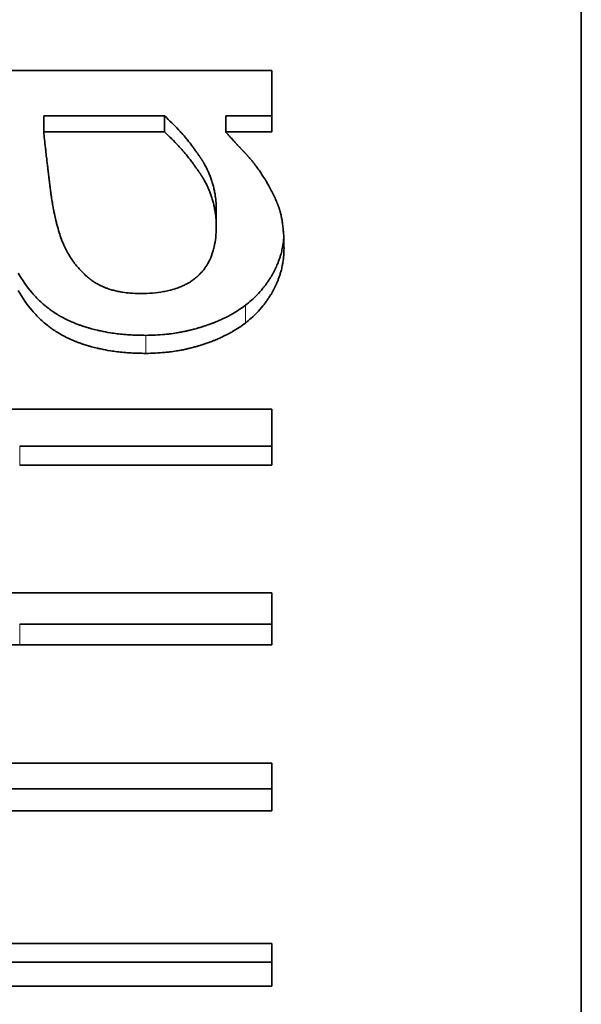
# Model space of a CAD drawing. Header units: millimetres. Extents: x 0 to 5040, y 0 to 3564.
# Tile 30 of 43: x 2760.57 to 2762.51, y 1939.25 to 1942.64. Entities that reach past the tile are written whole.
import ezdxf

# ---------------------------------------------------------------- set-up
doc = ezdxf.new("R2010")
doc.units = ezdxf.units.MM
doc.header["$LTSCALE"] = 12
doc.layers.add('Quote(ISO)', color=7, linetype='Continuous', lineweight=25, true_color=0x80ff00)
doc.layers.add('Spigoli tangenti visibili(ISO)', color=7, linetype='Continuous', lineweight=15, true_color=0x00803f)
doc.layers.add('Spigoli visibili(ISO)', color=7, linetype='Continuous', lineweight=35)
doc.styles.add('Corrente-BSI', font='arial.ttf')
doc.dimstyles.new('DEFAULT-ISO', dxfattribs={"dimscale": 12, "dimtxt": 3.5, "dimasz": 2.5, "dimexe": 1, "dimexo": 1, "dimgap": 0.762, "dimtad": 1, "dimtoh": 1, "dimrnd": 1e-08, "dimtxsty": 'Corrente-BSI', "dimcen": 0.09, "dimdle": 10, "dimclrd": 7, "dimclre": 7, "dimclrt": 7, "dimazin": 2, "dimtfac": 0.571429, "dimtmove": 0, "dimatfit": 3, "dimfxl": 1, "dimtolj": 1, "dimlwd": 5, "dimlwe": 5, "dimarcsym": 0})

# ---------------------------------------------------------------- blocks, each defined once
blk = doc.blocks.new('*D16')
at = {"layer": 'Defpoints', "color": 0, "linetype": 'Continuous', "transparency": 16777216}
for p in [(2510.8587, 2955.8312), (3028.273, 2955.8312), (2674.5368, 1734.8312)]:
    blk.add_point(p, dxfattribs=at)
at = {"layer": 'Quote(ISO)', "color": 7, "linetype": 'Continuous', "lineweight": 5, "transparency": 16777216}
for p, q in [((3016.273, 2955.8312), (2498.8587, 2955.8312)), ((2510.8587, 1764.8312), (2510.8587, 2925.8312)), ((2662.5368, 1734.8312), (2498.8587, 1734.8312))]:
    blk.add_line(p, q, dxfattribs=at)
at = {"layer": 'Quote(ISO)', "color": 7, "linetype": 'Continuous', "transparency": 16777216}
for points in [[(2505.8587, 2925.8312), (2515.8587, 2925.8312), (2510.8587, 2955.8312)], [(2505.8587, 1764.8312), (2515.8587, 1764.8312), (2510.8587, 1734.8312)]]:
    blk.add_solid(points, dxfattribs=at)
at = {"layer": 'Quote(ISO)', "color": 7, "linetype": 'Continuous', "lineweight": 9, "transparency": 16777216, "insert": (2459.5429, 2288.6483), "char_height": 42, "attachment_point": 1, "rotation": 90, "style": 'Corrente-BSI'}
blk.add_mtext('\\A1;1221', dxfattribs=at)

msp = doc.modelspace()

# ---------------------------------------------------------------- linework, layer by layer
at = {"layer": 'Spigoli tangenti visibili(ISO)'}
for p, q in [((2761.3513, 1941.658), (2761.3513, 1941.5968)), ((2761.0077, 1941.5543), (2761.0077, 1941.4922)), ((2760.5733, 1941.1728), (2760.5733, 1941.1071)), ((2760.5733, 1940.559), (2760.5733, 1940.4877))]:
    msp.add_line(p, q, dxfattribs=at)
at = {"layer": 'Spigoli visibili(ISO)'}
for p, q in [((2762.5087, 1959.3312), (2762.5087, 1937.3312)), ((2760.4161, 1942.4676), (2761.4421, 1942.4676)), ((2761.4421, 1942.2552), (2761.4421, 1942.4676)), ((2760.656, 1942.3104), (2760.656, 1942.2552)), ((2761.0725, 1942.3104), (2760.656, 1942.3104)), ((2761.0725, 1942.3104), (2761.0725, 1942.2552)), ((2761.2832, 1942.3104), (2761.2832, 1942.2552)), ((2761.4421, 1942.3104), (2761.2832, 1942.3104)), ((2761.0725, 1942.2552), (2760.656, 1942.2552)), ((2761.4421, 1942.2552), (2761.2832, 1942.2552)), ((2761.2508, 1941.9864), (2761.2508, 1941.9282)), ((2760.4534, 1941.2997), (2761.4421, 1941.2997)), ((2761.4421, 1941.1071), (2761.4421, 1941.2997)), ((2761.4421, 1941.1728), (2760.5733, 1941.1728)), ((2761.4421, 1941.1071), (2760.5733, 1941.1071)), ((2760.4534, 1940.667), (2761.4421, 1940.667)), ((2761.4421, 1940.4877), (2761.4421, 1940.667)), ((2761.4421, 1940.559), (2760.5733, 1940.559)), ((2761.4421, 1940.4877), (2760.5733, 1940.4877)), ((2760.3205, 1940.0802), (2761.4421, 1940.0802)), ((2761.4421, 1939.9152), (2761.4421, 1940.0802)), ((2761.4421, 1939.9917), (2759.9413, 1939.9917)), ((2761.4421, 1939.9152), (2759.9413, 1939.9152)), ((2760.3772, 1939.4586), (2761.4421, 1939.4586)), ((2761.4421, 1939.3115), (2761.4421, 1939.4586)), ((2761.4421, 1939.3935), (2759.9413, 1939.3935)), ((2761.4421, 1939.3115), (2759.9413, 1939.3115))]:
    msp.add_line(p, q, dxfattribs=at)
for points, knots in [([(2761.2508, 1941.9864), (2761.2508, 1941.997), (2761.25, 1942.0153), (2761.2474, 1942.0357), (2761.2447, 1942.0508), (2761.2426, 1942.0607), (2761.2395, 1942.073), (2761.2367, 1942.0827), (2761.2327, 1942.0947), (2761.2291, 1942.1042), (2761.2247, 1942.1148), (2761.2216, 1942.1218), (2761.2183, 1942.1287), (2761.216, 1942.1333), (2761.213, 1942.139), (2761.2105, 1942.1435), (2761.2082, 1942.1474), (2761.2068, 1942.1499), (2761.2058, 1942.1516), (2761.2048, 1942.1533), (2761.2041, 1942.1544), (2761.2033, 1942.1558), (2761.2026, 1942.1569), (2761.2017, 1942.1583), (2761.201, 1942.1594), (2761.2001, 1942.1608), (2761.1994, 1942.1619), (2761.1985, 1942.1633), (2761.1978, 1942.1644), (2761.1969, 1942.1657), (2761.1962, 1942.1668), (2761.1953, 1942.1682), (2761.1946, 1942.1693), (2761.1935, 1942.1709), (2761.1924, 1942.1726), (2761.1907, 1942.175), (2761.1892, 1942.1772), (2761.187, 1942.1805), (2761.1847, 1942.1837), (2761.1813, 1942.1886), (2761.1782, 1942.1929), (2761.1735, 1942.1994), (2761.1687, 1942.2058), (2761.1613, 1942.2153), (2761.1546, 1942.2238), (2761.1443, 1942.2363), (2761.1336, 1942.2487), (2761.1169, 1942.267), (2761.0975, 1942.2871), (2761.081, 1942.3027), (2761.0725, 1942.3104)], [0, 0, 0, 0, 0.166667, 0.291667, 0.333333, 0.416667, 0.458333, 0.541667, 0.583333, 0.666667, 0.708333, 0.770833, 0.791667, 0.833333, 0.854167, 0.895833, 0.916667, 0.927083, 0.942708, 0.947917, 0.958333, 0.963542, 0.973958, 0.979167, 0.989583, 0.994792, 1.005208, 1.010417, 1.020833, 1.026042, 1.036458, 1.041667, 1.052083, 1.057292, 1.072917, 1.083333, 1.104167, 1.114583, 1.145833, 1.166667, 1.208333, 1.229167, 1.291667, 1.333333, 1.416667, 1.458333, 1.583333, 1.666667, 1.833333, 2, 2, 2, 2]), ([(2760.656, 1942.2552), (2760.6569, 1942.2468), (2760.6588, 1942.2293), (2760.6615, 1942.2057), (2760.664, 1942.1832), (2760.6658, 1942.1676), (2760.6677, 1942.1515), (2760.669, 1942.1406), (2760.6705, 1942.1279), (2760.6715, 1942.1193), (2760.6726, 1942.1106), (2760.6733, 1942.1047), (2760.6741, 1942.098), (2760.6746, 1942.0935), (2760.6752, 1942.089), (2760.6755, 1942.086), (2760.676, 1942.0822), (2760.6764, 1942.0791), (2760.6768, 1942.0756), (2760.6771, 1942.0733), (2760.6774, 1942.071), (2760.6776, 1942.0694), (2760.6778, 1942.0675), (2760.678, 1942.0659), (2760.6782, 1942.064), (2760.6784, 1942.0624), (2760.6787, 1942.0605), (2760.6789, 1942.0589), (2760.6791, 1942.057), (2760.6793, 1942.0555), (2760.6796, 1942.0532), (2760.6799, 1942.0509), (2760.6804, 1942.0475), (2760.6808, 1942.0445), (2760.6814, 1942.04), (2760.6821, 1942.0355), (2760.683, 1942.0289), (2760.6839, 1942.0231), (2760.6853, 1942.0145), (2760.6867, 1942.0061), (2760.6889, 1941.9937), (2760.6909, 1941.983), (2760.6941, 1941.9674), (2760.6975, 1941.9524), (2760.7028, 1941.9311), (2760.7092, 1941.9088), (2760.7147, 1941.8925), (2760.7176, 1941.8848)], [0, 0, 0, 0, 0.166667, 0.333333, 0.416667, 0.541667, 0.583333, 0.666667, 0.708333, 0.770833, 0.791667, 0.833333, 0.854167, 0.885417, 0.895833, 0.916667, 0.927083, 0.947917, 0.958333, 0.973958, 0.979167, 0.989583, 0.994792, 1.005208, 1.010417, 1.020833, 1.026042, 1.036458, 1.041667, 1.052083, 1.057292, 1.072917, 1.083333, 1.104167, 1.114583, 1.145833, 1.166667, 1.208333, 1.229167, 1.291667, 1.333333, 1.416667, 1.458333, 1.583333, 1.666667, 1.833333, 2, 2, 2, 2]), ([(2761.2508, 1941.9282), (2761.2508, 1941.9389), (2761.25, 1941.9574), (2761.2474, 1941.9779), (2761.2447, 1941.9932), (2761.2426, 1942.0032), (2761.2395, 1942.0156), (2761.2367, 1942.0254), (2761.2327, 1942.0375), (2761.2291, 1942.0471), (2761.2247, 1942.0578), (2761.2216, 1942.0648), (2761.2183, 1942.0718), (2761.216, 1942.0764), (2761.213, 1942.0821), (2761.2105, 1942.0867), (2761.2082, 1942.0907), (2761.2068, 1942.0932), (2761.2058, 1942.0949), (2761.2048, 1942.0966), (2761.2041, 1942.0977), (2761.2033, 1942.0991), (2761.2026, 1942.1003), (2761.2017, 1942.1017), (2761.201, 1942.1028), (2761.2001, 1942.1042), (2761.1994, 1942.1053), (2761.1985, 1942.1067), (2761.1978, 1942.1078), (2761.1969, 1942.1092), (2761.1962, 1942.1103), (2761.1953, 1942.1117), (2761.1946, 1942.1128), (2761.1935, 1942.1144), (2761.1924, 1942.1161), (2761.1907, 1942.1186), (2761.1892, 1942.1208), (2761.187, 1942.1241), (2761.1847, 1942.1274), (2761.1813, 1942.1323), (2761.1782, 1942.1366), (2761.1735, 1942.1431), (2761.1687, 1942.1496), (2761.1613, 1942.1592), (2761.1546, 1942.1677), (2761.1443, 1942.1804), (2761.1336, 1942.1929), (2761.1169, 1942.2114), (2761.0975, 1942.2316), (2761.081, 1942.2474), (2761.0725, 1942.2552)], [0, 0, 0, 0, 0.166667, 0.291667, 0.333333, 0.416667, 0.458333, 0.541667, 0.583333, 0.666667, 0.708333, 0.770833, 0.791667, 0.833333, 0.854167, 0.895833, 0.916667, 0.927083, 0.942708, 0.947917, 0.958333, 0.963542, 0.973958, 0.979167, 0.989583, 0.994792, 1.005208, 1.010417, 1.020833, 1.026042, 1.036458, 1.041667, 1.052083, 1.057292, 1.072917, 1.083333, 1.104167, 1.114583, 1.145833, 1.166667, 1.208333, 1.229167, 1.291667, 1.333333, 1.416667, 1.458333, 1.583333, 1.666667, 1.833333, 2, 2, 2, 2]), ([(2761.2832, 1942.2552), (2761.2858, 1942.2524), (2761.2905, 1942.2471), (2761.2964, 1942.2405), (2761.3011, 1942.2353), (2761.3044, 1942.2317), (2761.3086, 1942.2271), (2761.3121, 1942.2233), (2761.3167, 1942.2184), (2761.3204, 1942.2143), (2761.3248, 1942.2096), (2761.3278, 1942.2064), (2761.3308, 1942.2031), (2761.3329, 1942.2009), (2761.3353, 1942.1984), (2761.3369, 1942.1967), (2761.3385, 1942.195), (2761.3395, 1942.1938), (2761.3408, 1942.1925), (2761.3416, 1942.1916), (2761.3424, 1942.1908), (2761.343, 1942.1902), (2761.3437, 1942.1894), (2761.3442, 1942.1889), (2761.3449, 1942.1881), (2761.3455, 1942.1875), (2761.3462, 1942.1868), (2761.3467, 1942.1862), (2761.3474, 1942.1854), (2761.348, 1942.1848), (2761.3487, 1942.1841), (2761.3492, 1942.1835), (2761.3499, 1942.1827), (2761.3505, 1942.1822), (2761.3513, 1942.1813), (2761.3521, 1942.1804), (2761.3534, 1942.179), (2761.3544, 1942.1778), (2761.3561, 1942.1761), (2761.3577, 1942.1743), (2761.3606, 1942.171), (2761.3642, 1942.1669), (2761.3682, 1942.1622), (2761.3726, 1942.157), (2761.3765, 1942.1523), (2761.382, 1942.1453), (2761.3874, 1942.1384), (2761.395, 1942.1281), (2761.4029, 1942.1168), (2761.4086, 1942.1078), (2761.4113, 1942.1034)], [0, 0, 0, 0, 0.166667, 0.291667, 0.333333, 0.416667, 0.458333, 0.541667, 0.583333, 0.666667, 0.708333, 0.770833, 0.791667, 0.833333, 0.854167, 0.885417, 0.895833, 0.916667, 0.927083, 0.942708, 0.947917, 0.958333, 0.963542, 0.973958, 0.979167, 0.989583, 0.994792, 1.005208, 1.010417, 1.020833, 1.026042, 1.036458, 1.041667, 1.052083, 1.057292, 1.072917, 1.083333, 1.104167, 1.114583, 1.145833, 1.166667, 1.229167, 1.291667, 1.333333, 1.416667, 1.458333, 1.583333, 1.666667, 1.833333, 2, 2, 2, 2]), ([(2761.4113, 1942.1034), (2761.4152, 1942.0973), (2761.4219, 1942.0867), (2761.4289, 1942.0747), (2761.434, 1942.0658), (2761.4373, 1942.0599), (2761.4412, 1942.0525), (2761.4442, 1942.0466), (2761.4478, 1942.0393), (2761.4506, 1942.0335), (2761.4549, 1942.0241), (2761.4582, 1942.0165), (2761.4608, 1942.0101), (2761.4616, 1942.0079), (2761.4622, 1942.0065), (2761.4628, 1942.0049), (2761.4632, 1942.0038), (2761.4636, 1942.0028), (2761.4639, 1942.002), (2761.4643, 1942.0012), (2761.4645, 1942.0004), (2761.4649, 1941.9996), (2761.4651, 1941.9988), (2761.4654, 1941.998), (2761.4657, 1941.9973), (2761.466, 1941.9964), (2761.4663, 1941.9956), (2761.4666, 1941.9947), (2761.4668, 1941.994), (2761.4672, 1941.9931), (2761.4674, 1941.9924), (2761.4678, 1941.9913), (2761.4681, 1941.9901), (2761.4687, 1941.9884), (2761.4691, 1941.9869), (2761.4698, 1941.9846), (2761.4705, 1941.9823), (2761.4715, 1941.9787), (2761.4723, 1941.9754), (2761.4735, 1941.9704), (2761.4747, 1941.9652), (2761.4763, 1941.9573), (2761.4776, 1941.9499), (2761.4793, 1941.9384), (2761.4808, 1941.9263), (2761.4826, 1941.9072), (2761.4839, 1941.8845), (2761.4842, 1941.8648), (2761.4842, 1941.8546)], [0, 0, 0, 0, 0.166667, 0.291667, 0.333333, 0.416667, 0.458333, 0.541667, 0.583333, 0.666667, 0.708333, 0.854167, 0.885417, 0.895833, 0.916667, 0.927083, 0.942708, 0.947917, 0.958333, 0.963542, 0.973958, 0.979167, 0.989583, 0.994792, 1.005208, 1.010417, 1.020833, 1.026042, 1.036458, 1.041667, 1.052083, 1.057292, 1.072917, 1.083333, 1.104167, 1.114583, 1.145833, 1.166667, 1.208333, 1.229167, 1.291667, 1.333333, 1.416667, 1.458333, 1.583333, 1.666667, 1.833333, 2, 2, 2, 2]), ([(2760.9899, 1941.6985), (2761.0043, 1941.6985), (2761.0319, 1941.6995), (2761.0635, 1941.7036), (2761.0899, 1941.709), (2761.1064, 1941.7137), (2761.122, 1941.7192), (2761.132, 1941.7232), (2761.1427, 1941.7282), (2761.1495, 1941.7318), (2761.1562, 1941.7356), (2761.1605, 1941.7382), (2761.1657, 1941.7417), (2761.1698, 1941.7445), (2761.1743, 1941.7478), (2761.1772, 1941.7501), (2761.1798, 1941.7522), (2761.1813, 1941.7534), (2761.1826, 1941.7546), (2761.1836, 1941.7554), (2761.1847, 1941.7564), (2761.1856, 1941.7572), (2761.1868, 1941.7582), (2761.1877, 1941.759), (2761.189, 1941.7603), (2761.1903, 1941.7615), (2761.1927, 1941.7639), (2761.1953, 1941.7665), (2761.1998, 1941.7713), (2761.2045, 1941.7768), (2761.2127, 1941.7873), (2761.2207, 1941.7995), (2761.2309, 1941.8192), (2761.2382, 1941.8382), (2761.245, 1941.8639), (2761.2496, 1941.8915), (2761.2508, 1941.9156), (2761.2508, 1941.9282)], [0, 0, 0, 0, 0.166667, 0.333333, 0.416667, 0.541667, 0.583333, 0.666667, 0.708333, 0.770833, 0.791667, 0.833333, 0.854167, 0.895833, 0.916667, 0.947917, 0.958333, 0.973958, 0.979167, 0.989583, 0.994792, 1.005208, 1.010417, 1.020833, 1.026042, 1.041667, 1.052083, 1.083333, 1.104167, 1.166667, 1.208333, 1.333333, 1.416667, 1.583333, 1.666667, 1.833333, 2, 2, 2, 2]), ([(2760.7176, 1941.8848), (2760.721, 1941.8758), (2760.7275, 1941.8604), (2760.7361, 1941.8438), (2760.7429, 1941.8317), (2760.7477, 1941.8239), (2760.754, 1941.8144), (2760.7593, 1941.8069), (2760.7662, 1941.7979), (2760.7719, 1941.7909), (2760.7786, 1941.7832), (2760.7832, 1941.7782), (2760.788, 1941.7733), (2760.7912, 1941.7701), (2760.7948, 1941.7665), (2760.7973, 1941.7641), (2760.7998, 1941.7618), (2760.8015, 1941.7603), (2760.8035, 1941.7586), (2760.8047, 1941.7574), (2760.806, 1941.7563), (2760.8069, 1941.7556), (2760.808, 1941.7546), (2760.8089, 1941.7539), (2760.81, 1941.753), (2760.8109, 1941.7522), (2760.812, 1941.7513), (2760.8129, 1941.7506), (2760.814, 1941.7497), (2760.8149, 1941.749), (2760.816, 1941.7481), (2760.8169, 1941.7474), (2760.8181, 1941.7465), (2760.819, 1941.7458), (2760.8204, 1941.7447), (2760.8218, 1941.7437), (2760.8239, 1941.7422), (2760.8258, 1941.7409), (2760.8287, 1941.7389), (2760.8316, 1941.737), (2760.8361, 1941.7343), (2760.8402, 1941.7319), (2760.8454, 1941.729), (2760.8496, 1941.7269), (2760.855, 1941.7242), (2760.8594, 1941.7222), (2760.8662, 1941.7194), (2760.8731, 1941.7167), (2760.8838, 1941.713), (2760.8937, 1941.7101), (2760.9064, 1941.7069), (2760.917, 1941.7047), (2760.9333, 1941.702), (2760.956, 1941.6993), (2760.9773, 1941.6985), (2760.9899, 1941.6985)], [0, 0, 0, 0, 0.166667, 0.291667, 0.333333, 0.416667, 0.458333, 0.541667, 0.583333, 0.666667, 0.708333, 0.770833, 0.791667, 0.833333, 0.854167, 0.885417, 0.895833, 0.916667, 0.927083, 0.942708, 0.947917, 0.958333, 0.963542, 0.973958, 0.979167, 0.989583, 0.994792, 1.005208, 1.010417, 1.020833, 1.026042, 1.036458, 1.041667, 1.052083, 1.057292, 1.072917, 1.083333, 1.104167, 1.114583, 1.145833, 1.166667, 1.208333, 1.229167, 1.270833, 1.291667, 1.333333, 1.354167, 1.416667, 1.458333, 1.541667, 1.583333, 1.666667, 1.708333, 1.833333, 2, 2, 2, 2]), ([(2761.4834, 1941.8911), (2761.4833, 1941.8905), (2761.4827, 1941.8817), (2761.4811, 1941.869), (2761.4779, 1941.8513), (2761.4751, 1941.8396), (2761.4718, 1941.828), (2761.4694, 1941.8203), (2761.4661, 1941.8108), (2761.4632, 1941.8032), (2761.4596, 1941.7948), (2761.4571, 1941.7892), (2761.4547, 1941.7841), (2761.4534, 1941.7813), (2761.4521, 1941.7788), (2761.4514, 1941.7774), (2761.4507, 1941.776), (2761.4502, 1941.7751), (2761.4496, 1941.774), (2761.4491, 1941.773), (2761.4485, 1941.7719), (2761.448, 1941.771), (2761.4473, 1941.7696), (2761.4465, 1941.7682), (2761.4452, 1941.7658), (2761.4436, 1941.7631), (2761.4408, 1941.7581), (2761.4375, 1941.7528), (2761.4325, 1941.7449), (2761.4279, 1941.7381), (2761.4218, 1941.7296), (2761.4167, 1941.723), (2761.4062, 1941.7099), (2761.3865, 1941.6879), (2761.3654, 1941.669), (2761.3513, 1941.658)], [0.152481, 0.152481, 0.152481, 0.152481, 0.166667, 0.333333, 0.416667, 0.541667, 0.583333, 0.666667, 0.708333, 0.791667, 0.833333, 0.895833, 0.916667, 0.947917, 0.958333, 0.973958, 0.979167, 0.989583, 0.994792, 1.005208, 1.010417, 1.020833, 1.026042, 1.041667, 1.052083, 1.083333, 1.104167, 1.166667, 1.208333, 1.291667, 1.333333, 1.416667, 1.458333, 1.666667, 2, 2, 2, 2]), ([(2761.4842, 1941.8546), (2761.4842, 1941.8463), (2761.4839, 1941.8381), (2761.4832, 1941.83), (2761.4826, 1941.8218), (2761.4816, 1941.8138), (2761.4803, 1941.8058), (2761.4797, 1941.8018), (2761.479, 1941.7978), (2761.4782, 1941.7938), (2761.4769, 1941.7879), (2761.4756, 1941.782), (2761.474, 1941.7761), (2761.4735, 1941.7742), (2761.4729, 1941.7722), (2761.4723, 1941.7703), (2761.4712, 1941.7664), (2761.47, 1941.7625), (2761.4687, 1941.7587), (2761.4681, 1941.7567), (2761.4674, 1941.7548), (2761.4667, 1941.7529), (2761.4654, 1941.7491), (2761.4639, 1941.7453), (2761.4624, 1941.7415), (2761.4616, 1941.7396), (2761.4608, 1941.7377), (2761.46, 1941.7358), (2761.4588, 1941.7329), (2761.4575, 1941.7301), (2761.4562, 1941.7273), (2761.4558, 1941.7264), (2761.4554, 1941.7254), (2761.4549, 1941.7245), (2761.4543, 1941.7231), (2761.4536, 1941.7217), (2761.4529, 1941.7203), (2761.4527, 1941.7198), (2761.4524, 1941.7194), (2761.4522, 1941.7189), (2761.4519, 1941.7182), (2761.4515, 1941.7175), (2761.4512, 1941.7168), (2761.4508, 1941.7161), (2761.4504, 1941.7154), (2761.4501, 1941.7147), (2761.4497, 1941.714), (2761.4494, 1941.7133), (2761.449, 1941.7126), (2761.4486, 1941.7119), (2761.4483, 1941.7113), (2761.4479, 1941.7106), (2761.4474, 1941.7096), (2761.4469, 1941.7087), (2761.4464, 1941.7078), (2761.4462, 1941.7074), (2761.4459, 1941.7069), (2761.4457, 1941.7064), (2761.4449, 1941.7051), (2761.4441, 1941.7037), (2761.4434, 1941.7023), (2761.4428, 1941.7014), (2761.4423, 1941.7005), (2761.4418, 1941.6996), (2761.4402, 1941.6969), (2761.4386, 1941.6942), (2761.437, 1941.6916), (2761.4359, 1941.6898), (2761.4347, 1941.688), (2761.4336, 1941.6863), (2761.4313, 1941.6828), (2761.429, 1941.6793), (2761.4266, 1941.6759), (2761.4254, 1941.6742), (2761.4242, 1941.6725), (2761.423, 1941.6708), (2761.4205, 1941.6674), (2761.418, 1941.664), (2761.4154, 1941.6607), (2761.4141, 1941.659), (2761.4128, 1941.6574), (2761.4115, 1941.6558), (2761.4048, 1941.6476), (2761.3978, 1941.6396), (2761.3903, 1941.6319), (2761.3783, 1941.6196), (2761.3654, 1941.6079), (2761.3513, 1941.5968)], [0, 0, 0, 0, 0.166667, 0.166667, 0.166667, 0.333333, 0.333333, 0.333333, 0.416667, 0.416667, 0.416667, 0.541667, 0.541667, 0.541667, 0.583333, 0.583333, 0.583333, 0.666667, 0.666667, 0.666667, 0.708333, 0.708333, 0.708333, 0.791667, 0.791667, 0.791667, 0.833333, 0.833333, 0.833333, 0.895833, 0.895833, 0.895833, 0.916667, 0.916667, 0.916667, 0.947917, 0.947917, 0.947917, 0.958333, 0.958333, 0.958333, 0.973958, 0.973958, 0.973958, 0.989583, 0.989583, 0.989583, 1.005208, 1.005208, 1.005208, 1.020833, 1.020833, 1.020833, 1.041667, 1.041667, 1.041667, 1.052083, 1.052083, 1.052083, 1.083333, 1.083333, 1.083333, 1.104167, 1.104167, 1.104167, 1.166667, 1.166667, 1.166667, 1.208333, 1.208333, 1.208333, 1.291667, 1.291667, 1.291667, 1.333333, 1.333333, 1.333333, 1.416667, 1.416667, 1.416667, 1.458333, 1.458333, 1.458333, 1.666667, 1.666667, 1.666667, 2, 2, 2, 2]), ([(2761.0077, 1941.5543), (2760.9904, 1941.5543), (2760.9567, 1941.5553), (2760.9166, 1941.5588), (2760.882, 1941.5636), (2760.8597, 1941.5677), (2760.838, 1941.5725), (2760.8239, 1941.576), (2760.8083, 1941.5804), (2760.7981, 1941.5835), (2760.7881, 1941.5869), (2760.7815, 1941.5892), (2760.7742, 1941.5919), (2760.7694, 1941.5937), (2760.7646, 1941.5956), (2760.7614, 1941.5969), (2760.7574, 1941.5985), (2760.7543, 1941.5999), (2760.7508, 1941.6014), (2760.7484, 1941.6024), (2760.7461, 1941.6035), (2760.7446, 1941.6042), (2760.7427, 1941.6051), (2760.7411, 1941.6058), (2760.7392, 1941.6067), (2760.7377, 1941.6074), (2760.7354, 1941.6085), (2760.7332, 1941.6096), (2760.7298, 1941.6113), (2760.7268, 1941.6128), (2760.7231, 1941.6148), (2760.7202, 1941.6163), (2760.7158, 1941.6187), (2760.7115, 1941.6212), (2760.705, 1941.625), (2760.6994, 1941.6285), (2760.6911, 1941.6338), (2760.6829, 1941.6394), (2760.671, 1941.6482), (2760.6607, 1941.6564), (2760.6408, 1941.6737), (2760.6082, 1941.707), (2760.5825, 1941.7439), (2760.5685, 1941.769)], [0, 0, 0, 0, 0.166667, 0.333333, 0.416667, 0.541667, 0.583333, 0.666667, 0.708333, 0.770833, 0.791667, 0.833333, 0.854167, 0.885417, 0.895833, 0.916667, 0.927083, 0.947917, 0.958333, 0.973958, 0.979167, 0.989583, 0.994792, 1.005208, 1.010417, 1.020833, 1.026042, 1.041667, 1.052083, 1.072917, 1.083333, 1.104167, 1.114583, 1.145833, 1.166667, 1.208333, 1.229167, 1.291667, 1.333333, 1.416667, 1.458333, 1.666667, 2, 2, 2, 2]), ([(2761.0077, 1941.4922), (2760.9904, 1941.4922), (2760.9736, 1941.4927), (2760.9571, 1941.4936), (2760.9407, 1941.4946), (2760.9246, 1941.496), (2760.909, 1941.4979), (2760.9012, 1941.4988), (2760.8935, 1941.4999), (2760.8859, 1941.5011), (2760.8745, 1941.5029), (2760.8634, 1941.5049), (2760.8525, 1941.5073), (2760.8488, 1941.508), (2760.8452, 1941.5089), (2760.8416, 1941.5097), (2760.8345, 1941.5114), (2760.8274, 1941.5131), (2760.8204, 1941.5151), (2760.8169, 1941.516), (2760.8135, 1941.517), (2760.8101, 1941.518), (2760.8049, 1941.5195), (2760.7998, 1941.5211), (2760.7948, 1941.5228), (2760.7931, 1941.5233), (2760.7915, 1941.5239), (2760.7898, 1941.5244), (2760.7865, 1941.5256), (2760.7832, 1941.5267), (2760.7799, 1941.5279), (2760.7783, 1941.5285), (2760.7766, 1941.5291), (2760.775, 1941.5298), (2760.7726, 1941.5307), (2760.7702, 1941.5316), (2760.7678, 1941.5326), (2760.767, 1941.5329), (2760.7662, 1941.5332), (2760.7654, 1941.5335), (2760.7638, 1941.5342), (2760.7622, 1941.5348), (2760.7606, 1941.5355), (2760.7598, 1941.5358), (2760.759, 1941.5361), (2760.7582, 1941.5365), (2760.7566, 1941.5371), (2760.7551, 1941.5378), (2760.7535, 1941.5385), (2760.7527, 1941.5388), (2760.7519, 1941.5392), (2760.7512, 1941.5395), (2760.75, 1941.54), (2760.7488, 1941.5405), (2760.7477, 1941.5411), (2760.7465, 1941.5416), (2760.7454, 1941.5421), (2760.7442, 1941.5426), (2760.7431, 1941.5432), (2760.7419, 1941.5437), (2760.7408, 1941.5442), (2760.7396, 1941.5448), (2760.7385, 1941.5453), (2760.7373, 1941.5459), (2760.7358, 1941.5466), (2760.7343, 1941.5474), (2760.7328, 1941.5481), (2760.7321, 1941.5485), (2760.7313, 1941.5489), (2760.7306, 1941.5493), (2760.7291, 1941.55), (2760.7276, 1941.5508), (2760.7261, 1941.5516), (2760.7253, 1941.552), (2760.7246, 1941.5523), (2760.7239, 1941.5527), (2760.7224, 1941.5535), (2760.7209, 1941.5543), (2760.7195, 1941.5551), (2760.7187, 1941.5555), (2760.718, 1941.5559), (2760.7173, 1941.5563), (2760.7151, 1941.5576), (2760.7129, 1941.5588), (2760.7108, 1941.5601), (2760.7093, 1941.5609), (2760.7079, 1941.5618), (2760.7065, 1941.5626), (2760.7036, 1941.5643), (2760.7008, 1941.5661), (2760.698, 1941.5679), (2760.6966, 1941.5688), (2760.6952, 1941.5697), (2760.6939, 1941.5706), (2760.6897, 1941.5733), (2760.6856, 1941.5762), (2760.6816, 1941.5791), (2760.6789, 1941.581), (2760.6763, 1941.583), (2760.6737, 1941.585), (2760.6684, 1941.589), (2760.6633, 1941.5931), (2760.6582, 1941.5974), (2760.6557, 1941.5995), (2760.6532, 1941.6017), (2760.6508, 1941.6039), (2760.6384, 1941.615), (2760.6268, 1941.627), (2760.6158, 1941.6399), (2760.5983, 1941.6606), (2760.5825, 1941.6835), (2760.5685, 1941.7088)], [0, 0, 0, 0, 0.166667, 0.166667, 0.166667, 0.333333, 0.333333, 0.333333, 0.416667, 0.416667, 0.416667, 0.541667, 0.541667, 0.541667, 0.583333, 0.583333, 0.583333, 0.666667, 0.666667, 0.666667, 0.708333, 0.708333, 0.708333, 0.770833, 0.770833, 0.770833, 0.791667, 0.791667, 0.791667, 0.833333, 0.833333, 0.833333, 0.854167, 0.854167, 0.854167, 0.885417, 0.885417, 0.885417, 0.895833, 0.895833, 0.895833, 0.916667, 0.916667, 0.916667, 0.927083, 0.927083, 0.927083, 0.947917, 0.947917, 0.947917, 0.958333, 0.958333, 0.958333, 0.973958, 0.973958, 0.973958, 0.989583, 0.989583, 0.989583, 1.005208, 1.005208, 1.005208, 1.020833, 1.020833, 1.020833, 1.041667, 1.041667, 1.041667, 1.052083, 1.052083, 1.052083, 1.072917, 1.072917, 1.072917, 1.083333, 1.083333, 1.083333, 1.104167, 1.104167, 1.104167, 1.114583, 1.114583, 1.114583, 1.145833, 1.145833, 1.145833, 1.166667, 1.166667, 1.166667, 1.208333, 1.208333, 1.208333, 1.229167, 1.229167, 1.229167, 1.291667, 1.291667, 1.291667, 1.333333, 1.333333, 1.333333, 1.416667, 1.416667, 1.416667, 1.458333, 1.458333, 1.458333, 1.666667, 1.666667, 1.666667, 2, 2, 2, 2]), ([(2761.3513, 1941.658), (2761.3445, 1941.6528), (2761.3302, 1941.6427), (2761.3111, 1941.6309), (2761.293, 1941.6209), (2761.2804, 1941.6146), (2761.2674, 1941.6085), (2761.2585, 1941.6046), (2761.2483, 1941.6003), (2761.2414, 1941.5976), (2761.2343, 1941.5949), (2761.2296, 1941.5931), (2761.2236, 1941.5909), (2761.2188, 1941.5892), (2761.2133, 1941.5873), (2761.2096, 1941.5861), (2761.2062, 1941.585), (2761.2043, 1941.5844), (2761.2024, 1941.5838), (2761.2012, 1941.5834), (2761.1996, 1941.5829), (2761.1983, 1941.5825), (2761.1967, 1941.582), (2761.1955, 1941.5816), (2761.1936, 1941.581), (2761.1917, 1941.5805), (2761.1882, 1941.5794), (2761.1844, 1941.5783), (2761.1787, 1941.5767), (2761.1736, 1941.5753), (2761.1672, 1941.5737), (2761.162, 1941.5724), (2761.1543, 1941.5706), (2761.1465, 1941.5688), (2761.1348, 1941.5664), (2761.1243, 1941.5644), (2761.1084, 1941.5618), (2761.0925, 1941.5595), (2761.0683, 1941.5568), (2761.041, 1941.5549), (2761.0189, 1941.5543), (2761.0077, 1941.5543)], [0, 0, 0, 0, 0.166667, 0.333333, 0.416667, 0.541667, 0.583333, 0.666667, 0.708333, 0.770833, 0.791667, 0.833333, 0.854167, 0.895833, 0.916667, 0.947917, 0.958333, 0.973958, 0.979167, 0.989583, 0.994792, 1.005208, 1.010417, 1.020833, 1.026042, 1.041667, 1.052083, 1.083333, 1.104167, 1.145833, 1.166667, 1.208333, 1.229167, 1.291667, 1.333333, 1.416667, 1.458333, 1.583333, 1.666667, 1.833333, 2, 2, 2, 2]), ([(2761.3513, 1941.5968), (2761.3445, 1941.5915), (2761.3302, 1941.5813), (2761.3111, 1941.5695), (2761.293, 1941.5594), (2761.2804, 1941.553), (2761.2674, 1941.5468), (2761.2585, 1941.5429), (2761.2483, 1941.5386), (2761.2414, 1941.5358), (2761.2343, 1941.5331), (2761.2296, 1941.5313), (2761.2236, 1941.5291), (2761.2188, 1941.5274), (2761.2133, 1941.5255), (2761.2096, 1941.5242), (2761.2062, 1941.5231), (2761.2043, 1941.5225), (2761.2024, 1941.5219), (2761.2012, 1941.5215), (2761.1996, 1941.521), (2761.1983, 1941.5206), (2761.1967, 1941.5201), (2761.1955, 1941.5197), (2761.1936, 1941.5191), (2761.1917, 1941.5185), (2761.1882, 1941.5175), (2761.1844, 1941.5164), (2761.1787, 1941.5148), (2761.1736, 1941.5134), (2761.1672, 1941.5117), (2761.162, 1941.5104), (2761.1543, 1941.5085), (2761.1465, 1941.5068), (2761.1348, 1941.5043), (2761.1243, 1941.5023), (2761.1084, 1941.4997), (2761.0925, 1941.4974), (2761.0683, 1941.4947), (2761.041, 1941.4927), (2761.0189, 1941.4922), (2761.0077, 1941.4922)], [0, 0, 0, 0, 0.166667, 0.333333, 0.416667, 0.541667, 0.583333, 0.666667, 0.708333, 0.770833, 0.791667, 0.833333, 0.854167, 0.895833, 0.916667, 0.947917, 0.958333, 0.973958, 0.979167, 0.989583, 0.994792, 1.005208, 1.010417, 1.020833, 1.026042, 1.041667, 1.052083, 1.083333, 1.104167, 1.145833, 1.166667, 1.208333, 1.229167, 1.291667, 1.333333, 1.416667, 1.458333, 1.583333, 1.666667, 1.833333, 2, 2, 2, 2]), ([(2760.5733, 1940.4877), (2760.5618, 1940.4877), (2760.5391, 1940.4876), (2760.5113, 1940.4872), (2760.4868, 1940.4867), (2760.4708, 1940.4862), (2760.4549, 1940.4857), (2760.4445, 1940.4853), (2760.4328, 1940.4848), (2760.4251, 1940.4845), (2760.4175, 1940.4841), (2760.4124, 1940.4838), (2760.4067, 1940.4835), (2760.403, 1940.4833), (2760.3992, 1940.4831), (2760.3967, 1940.483), (2760.3939, 1940.4828), (2760.3921, 1940.4827), (2760.3902, 1940.4826), (2760.389, 1940.4825), (2760.3874, 1940.4824), (2760.3862, 1940.4823), (2760.3847, 1940.4822), (2760.3834, 1940.4822), (2760.3819, 1940.4821), (2760.3807, 1940.482), (2760.3791, 1940.4819), (2760.3779, 1940.4818), (2760.3764, 1940.4817), (2760.3752, 1940.4816), (2760.3737, 1940.4815), (2760.3725, 1940.4814), (2760.3707, 1940.4813), (2760.3689, 1940.4812), (2760.3662, 1940.4809), (2760.3639, 1940.4808), (2760.3604, 1940.4805), (2760.3569, 1940.4802), (2760.3518, 1940.4797), (2760.3473, 1940.4792), (2760.3407, 1940.4785), (2760.3342, 1940.4778), (2760.3247, 1940.4766), (2760.3165, 1940.4754), (2760.3047, 1940.4736), (2760.2934, 1940.4716), (2760.2775, 1940.4682), (2760.2613, 1940.464), (2760.2497, 1940.4602), (2760.2443, 1940.4582)], [0, 0, 0, 0, 0.166667, 0.333333, 0.416667, 0.541667, 0.583333, 0.666667, 0.708333, 0.770833, 0.791667, 0.833333, 0.854167, 0.885417, 0.895833, 0.916667, 0.927083, 0.942708, 0.947917, 0.958333, 0.963542, 0.973958, 0.979167, 0.989583, 0.994792, 1.005208, 1.010417, 1.020833, 1.026042, 1.036458, 1.041667, 1.052083, 1.057292, 1.072917, 1.083333, 1.104167, 1.114583, 1.145833, 1.166667, 1.208333, 1.229167, 1.291667, 1.333333, 1.416667, 1.458333, 1.583333, 1.666667, 1.833333, 2, 2, 2, 2])]:
    msp.add_open_spline(points, degree=3, knots=knots, dxfattribs=at)

# ---------------------------------------------------------------- dimensions: what is measured, and where the dimension line sits
at = {"layer": 'Quote(ISO)', "color": 7, "linetype": 'Continuous', "lineweight": 9}
dim = msp.add_linear_dim(base=(2510.8587, 2955.8312), p1=(2674.5368, 1734.8312), p2=(3028.273, 2955.8312), angle=270, dimstyle='DEFAULT-ISO', override={"dimtoh": 0, "dimtofl": 0, "dimatfit": 1}, dxfattribs=at)
dim.commit()
dim.dimension.update_dxf_attribs({"geometry": '*D16', "text_midpoint": (2510.8587, 2345.3312), "dimtype": 160})

doc.saveas('drawing.dxf')
